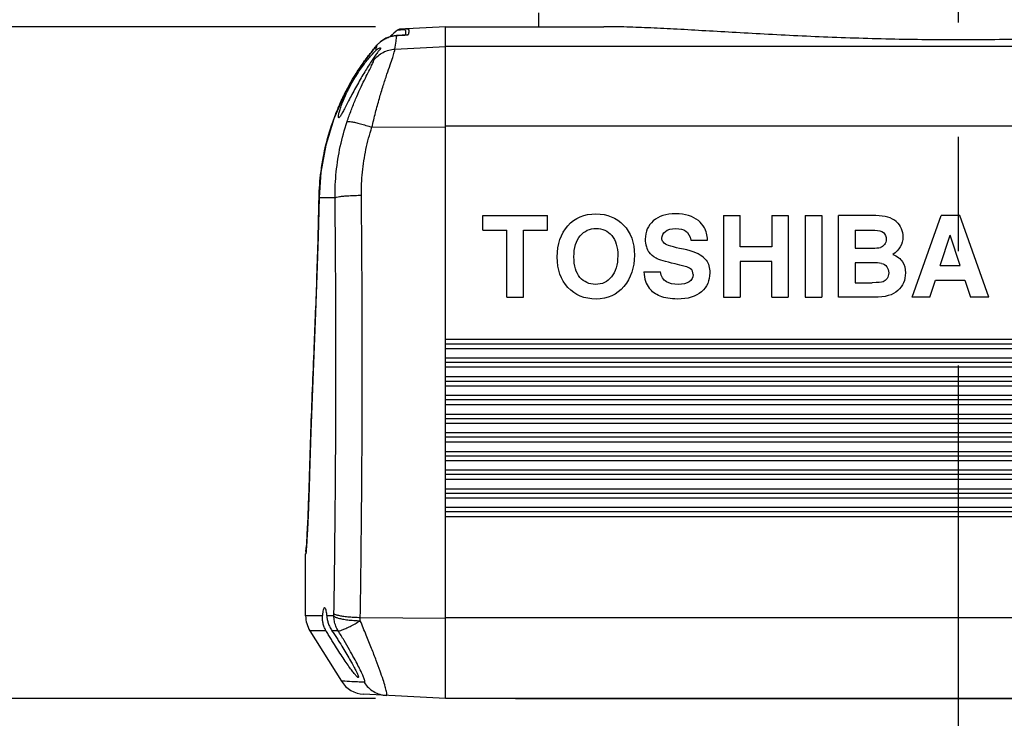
# Model space of a CAD drawing. Extents: x 0 to 594, y 0 to 420.
# Tile 29 of 64: x 283 to 304, y 165 to 180. Entities that reach past the tile are written whole.
import ezdxf

# ---------------------------------------------------------------- set-up
doc = ezdxf.new("R2010")
doc.units = 0
doc.header["$LTSCALE"] = 32.67
doc.linetypes.add('CENTER', pattern=[0.6, 0.375, -0.075, 0.075, -0.075])
doc.layers.get('0').update_dxf_attribs({"linetype": 'CONTINUOUS'})
doc.layers.add('DEFAULT_1', color=7, linetype='CENTER')
doc.layers.add('DRIV_DIM', color=7, linetype='CONTINUOUS')
doc.styles.get("Standard").update_dxf_attribs({"font": 'txt', "width": 0.8})
doc.dimstyles.new('DIMSTYLE_1', dxfattribs={"dimtxt": 3.8, "dimasz": 1.8, "dimexe": 0.18, "dimexo": 0.0625, "dimgap": 0.09, "dimtad": 1, "dimdec": 3, "dimlfac": 5, "dimtxsty": 'STANDARD', "dimblk": 'OPEN', "dimblk1": 'OPEN', "dimblk2": 'OPEN', "dimcen": 0.09, "dimazin": 3, "dimtp": 0.001, "dimtm": 0.001, "dimtfac": 1, "dimtdec": 3, "dimtofl": 0, "dimtmove": 0, "dimatfit": 3, "dimtolj": 1})

# ---------------------------------------------------------------- blocks, each defined once
blk = doc.blocks.new('_OPEN')
at = {"color": 0, "linetype": 'BYBLOCK'}
for p, q in [((0, 0), (-1, 0.342)), ((-1, -0.342), (0, 0)), ((-1, 0), (0, 0))]:
    blk.add_line(p, q, dxfattribs=at)
blk = doc.blocks.new('*D0')
at = {"layer": 'DRIV_DIM', "color": 2, "linetype": 'CONTINUOUS'}
for p, q in [((290.248, 180.11), (272.029, 180.11)), ((274.029, 180.11), (274.029, 172.91)), ((274.029, 165.71), (274.029, 172.91)), ((290.248, 165.71), (272.029, 165.71))]:
    blk.add_line(p, q, dxfattribs=at)
at = {"layer": 'DRIV_DIM', "color": 2, "linetype": 'CONTINUOUS', "xscale": 1.8, "yscale": 1.8, "zscale": 1.8}
for p, rotation in [((274.029, 180.11), 90), ((274.029, 165.71), 270)]:
    blk.add_blockref('_OPEN', p, dxfattribs=dict(at, rotation=rotation))
blk = doc.blocks.new('*D17')
at = {"layer": 'DRIV_DIM', "color": 2, "linetype": 'CONTINUOUS'}
for p, q in [((293.248, 165.71), (312.852, 165.71)), ((310.852, 165.71), (310.852, 147.81)), ((310.852, 129.91), (310.852, 147.81)), ((347.248, 129.91), (308.852, 129.91))]:
    blk.add_line(p, q, dxfattribs=at)
at = {"layer": 'DRIV_DIM', "color": 2, "linetype": 'CONTINUOUS', "xscale": 1.8, "yscale": 1.8, "zscale": 1.8}
for p, rotation in [((310.852, 165.71), 90), ((310.852, 129.91), 270)]:
    blk.add_blockref('_OPEN', p, dxfattribs=dict(at, rotation=rotation))
blk = doc.blocks.new('*D31')
at = {"layer": 'DRIV_DIM', "color": 2, "linetype": 'CONTINUOUS'}
for p, q in [((248.147, 261.71), (420.585, 261.71)), ((418.585, 261.71), (418.585, 195.81)), ((418.585, 129.91), (418.585, 195.81)), ((392.248, 129.91), (420.585, 129.91))]:
    blk.add_line(p, q, dxfattribs=at)
at = {"layer": 'DRIV_DIM', "color": 2, "linetype": 'CONTINUOUS', "xscale": 1.8, "yscale": 1.8, "zscale": 1.8}
for p, rotation in [((418.585, 261.71), 90), ((418.585, 129.91), 270)]:
    blk.add_blockref('_OPEN', p, dxfattribs=dict(at, rotation=rotation))

msp = doc.modelspace()

# ---------------------------------------------------------------- linework, layer by layer
at = {"color": 7, "linetype": 'CONTINUOUS'}
for p, q in [((293.7475, 180.11009), (293.7475, 180.41009)), ((290.92899, 179.93577), (290.69703, 179.92183)), ((291.7475, 180.11009), (290.77528, 180.05914)), ((291.7475, 165.71009), (291.7475, 180.11009)), ((291.7475, 180.11009), (295.14421, 180.11009)), ((290.35227, 179.78695), (290.27612, 179.7128)), ((290.46718, 179.86083), (290.35227, 179.78695)), ((290.57253, 179.89868), (290.46718, 179.86083)), ((289.8688, 179.16913), (289.58971, 178.68207)), ((289.26727, 177.85199), (289.1821, 177.57145)), ((289.1821, 177.57145), (289.07587, 176.99476)), ((289.07587, 176.99476), (289.03546, 176.44611)), ((292.54698, 175.74644), (292.54698, 176.06009)), ((292.54698, 176.06009), (293.937, 176.06009)), ((293.937, 175.74644), (293.937, 176.06009)), ((297.70788, 176.06009), (297.70788, 174.31009)), ((297.70788, 176.06009), (298.06429, 176.06009)), ((298.06429, 175.39359), (298.06429, 176.06009)), ((298.74267, 176.06009), (298.74267, 175.39359)), ((298.74267, 176.06009), (299.09909, 176.06009)), ((299.09909, 176.06009), (299.09909, 174.31009)), ((299.46144, 176.06009), (299.46144, 174.31009)), ((299.46144, 176.06009), (299.81786, 176.06009)), ((299.81786, 176.06009), (299.81786, 174.31009)), ((300.17546, 174.31009), (300.17546, 176.06009)), ((300.97621, 176.06009), (300.17546, 176.06009)), ((301.75319, 174.31009), (302.37336, 176.06009)), ((302.77611, 176.06009), (302.37336, 176.06009)), ((303.39627, 174.31009), (302.77611, 176.06009)), ((292.54698, 175.74644), (293.06378, 175.74644)), ((293.06378, 174.31009), (293.06378, 175.74644)), ((293.4202, 174.31009), (293.4202, 175.74644)), ((293.4202, 175.74644), (293.937, 175.74644)), ((300.53188, 175.74644), (300.53188, 175.36508)), ((300.53188, 175.74644), (300.95245, 175.74644)), ((297.01049, 175.5326), (297.36691, 175.5326)), ((302.35435, 174.99203), (302.56701, 175.64427)), ((302.78442, 174.99203), (302.56701, 175.64427)), ((298.74267, 175.39359), (298.06429, 175.39359)), ((300.53188, 175.36508), (300.89899, 175.36508)), ((298.06429, 175.07995), (298.06429, 174.31009)), ((298.74267, 175.07995), (298.06429, 175.07995)), ((298.74267, 174.31009), (298.74267, 175.07995)), ((295.99827, 174.85659), (296.35469, 174.85659)), ((300.53188, 175.05143), (300.53188, 174.62374)), ((300.89423, 175.05143), (300.53188, 175.05143)), ((302.35435, 174.99203), (302.78442, 174.99203)), ((302.13099, 174.31009), (302.25218, 174.67839)), ((302.25218, 174.67839), (302.88541, 174.67839)), ((302.88541, 174.67839), (303.00659, 174.31009)), ((300.53188, 174.62374), (300.90017, 174.62374)), ((293.06378, 174.31009), (293.4202, 174.31009)), ((297.70788, 174.31009), (298.06429, 174.31009)), ((298.74267, 174.31009), (299.09909, 174.31009)), ((299.46144, 174.31009), (299.81786, 174.31009)), ((300.94532, 174.31009), (300.17546, 174.31009)), ((302.13099, 174.31009), (301.75319, 174.31009)), ((303.39627, 174.31009), (303.00659, 174.31009)), ((291.7475, 173.31009), (374.7475, 173.31009)), ((374.7475, 172.91009), (291.7475, 172.91009)), ((291.7475, 172.51009), (374.7475, 172.51009)), ((374.7475, 172.11009), (291.7475, 172.11009)), ((291.7475, 171.71009), (374.7475, 171.71009)), ((374.7475, 171.31009), (291.7475, 171.31009)), ((291.7475, 170.91009), (374.7475, 170.91009)), ((288.82948, 170.42603), (288.82557, 170.30307)), ((288.83262, 170.52996), (288.82948, 170.42603)), ((374.7475, 170.51009), (291.7475, 170.51009)), ((288.82557, 170.30307), (288.82164, 170.18558)), ((288.8177, 170.07358), (288.81377, 169.96705)), ((288.82164, 170.18558), (288.8177, 170.07358)), ((291.7475, 170.11009), (374.7475, 170.11009)), ((288.80989, 169.86595), (288.80605, 169.77023)), ((288.81377, 169.96705), (288.80989, 169.86595)), ((288.79859, 169.59463), (288.79499, 169.5146)), ((288.80228, 169.67981), (288.79859, 169.59463)), ((288.80605, 169.77023), (288.80228, 169.67981)), ((374.7475, 169.71009), (291.7475, 169.71009)), ((288.78813, 169.36968), (288.78488, 169.30458)), ((288.7915, 169.43965), (288.78813, 169.36968)), ((288.79499, 169.5146), (288.7915, 169.43965)), ((288.77878, 169.18855), (288.77593, 169.13738)), ((288.78176, 169.24425), (288.77878, 169.18855)), ((288.78488, 169.30458), (288.78176, 169.24425)), ((288.76397, 168.9451), (288.76205, 168.91862)), ((288.76606, 168.97546), (288.76397, 168.9451)), ((288.7683, 169.00977), (288.76606, 168.97546)), ((288.77069, 169.04812), (288.7683, 169.00977)), ((288.77324, 169.09062), (288.77069, 169.04812)), ((288.77593, 169.13738), (288.77324, 169.09062)), ((288.7475, 167.48217), (288.7475, 168.81009)), ((288.76029, 168.89589), (288.75871, 168.8768)), ((288.76205, 168.91862), (288.76029, 168.89589)), ((288.8387, 167.16417), (289.51489, 166.08226)), ((291.7475, 165.71009), (289.99166, 165.80211)), ((357.3002, 165.71009), (291.7475, 165.71009))]:
    msp.add_line(p, q, dxfattribs=at)
at = {"color": 9, "linetype": 'CONTINUOUS'}
for p, q in [((290.69703, 179.92183), (290.6978, 179.92143)), ((290.92899, 179.93577), (290.94643, 179.93637)), ((290.27612, 179.7128), (290.27646, 179.71291)), ((290.66305, 179.62928), (291.7475, 179.68531)), ((291.7475, 179.69049), (374.7475, 179.69049)), ((289.8688, 179.16913), (289.86914, 179.16924)), ((290.16941, 177.95595), (291.7475, 177.96645)), ((291.7475, 177.98279), (374.7475, 177.98279)), ((289.03546, 176.44611), (289.03573, 176.44403)), ((289.3783, 176.444), (289.03572, 176.44395)), ((291.7475, 173.41188), (374.7475, 173.41188)), ((288.93163, 173.24856), (288.93172, 173.24423)), ((291.7475, 173.21009), (374.7475, 173.21009)), ((291.7475, 173.01009), (374.7475, 173.01009)), ((374.7475, 172.81038), (291.7475, 172.81038)), ((291.7475, 172.60987), (374.7475, 172.60987)), ((291.7475, 172.41009), (374.7475, 172.41009)), ((291.7475, 172.21009), (374.7475, 172.21009)), ((374.7475, 172.00837), (291.7475, 172.00837)), ((291.7475, 171.80787), (374.7475, 171.80787)), ((291.7475, 171.61009), (374.7475, 171.61009)), ((291.7475, 171.41009), (374.7475, 171.41009)), ((374.7475, 171.20637), (291.7475, 171.20637)), ((291.7475, 171.00586), (374.7475, 171.00586)), ((291.7475, 170.81009), (374.7475, 170.81009)), ((288.83262, 170.52996), (288.83266, 170.52701)), ((291.7475, 170.61009), (374.7475, 170.61009)), ((374.7475, 170.40436), (291.7475, 170.40436)), ((291.7475, 170.20386), (374.7475, 170.20386)), ((291.7475, 170.01009), (374.7475, 170.01009)), ((291.7475, 169.81009), (374.7475, 169.81009)), ((374.7475, 169.60236), (291.7475, 169.60236)), ((288.7475, 168.81009), (288.75056, 168.81009)), ((289.11069, 167.48217), (288.7475, 167.48217)), ((289.35361, 167.48217), (289.19835, 167.48217)), ((289.91944, 167.44952), (291.7475, 167.43641)), ((291.7475, 167.44766), (374.7475, 167.44766)), ((289.18359, 167.16417), (288.8387, 167.16417)), ((289.44426, 167.16417), (289.31125, 167.16417))]:
    msp.add_line(p, q, dxfattribs=at)
at = {"color": 7, "linetype": 'CONTINUOUS'}
for points in [[(290.69703, 179.92183), (290.59278, 179.90628), (290.46467, 179.85958), (290.3501, 179.78518), (290.27612, 179.7128)], [(290.27613, 179.71279), (290.13777, 179.54489), (289.98955, 179.34695), (289.8688, 179.16913)], [(289.8688, 179.16913), (289.58851, 178.67968), (289.35298, 178.13482), (289.18148, 177.56889), (289.07554, 176.99216), (289.03546, 176.44611)], [(289.58971, 178.68207), (289.35389, 178.13731), (289.3535, 178.13603)], [(289.03546, 176.44611), (289.01549, 175.61266), (288.99036, 174.77881), (288.96165, 173.97988)], [(288.96165, 173.97988), (288.89472, 172.34944), (288.86111, 171.42647), (288.83262, 170.52996)], [(288.75871, 168.8768), (288.75729, 168.86123), (288.75666, 168.85474), (288.75607, 168.8491), (288.75554, 168.84432), (288.75508, 168.84042), (288.75468, 168.83742), (288.75439, 168.83537), (288.75436, 168.83516)]]:
    msp.add_lwpolyline(points, dxfattribs=at)
for centre, radius, start, end in [((293.7475, 176.44403), 4.7, 130.150252, 132.579148), ((290.78051, 179.95927), 0.1, 93, 130.165575), ((288.8475, 168.81009), 0.1, 157.504555, 180), ((289.3475, 167.48217), 0.6, 180, 212.005383), ((290.02305, 166.40129), 0.6, 212.005384, 267)]:
    msp.add_arc(centre, radius, start, end, dxfattribs=at)
at = {"color": 9, "linetype": 'CONTINUOUS'}
for points, knots in [([(290.60353, 179.90833), (290.60538, 179.90874), (290.62508, 179.91299), (290.64499, 179.91625), (290.66311, 179.91838)], [0, 0, 0, 0, 0.09407152, 1, 1, 1, 1]), ([(290.66305, 179.62928), (290.67097, 179.68554), (290.68519, 179.78254), (290.69644, 179.88017), (290.6978, 179.92143)], [0, 0, 0, 0, 0.57917588, 1, 1, 1, 1]), ([(290.6978, 179.92143), (290.73924, 179.92392), (290.8163, 179.92855), (290.89336, 179.93318), (290.92899, 179.93532)], [0, 0, 0, 0, 0.53773818, 1, 1, 1, 1]), ([(290.91144, 180.06627), (290.90429, 180.0659), (290.89003, 180.0636), (290.86991, 180.05565), (290.85792, 180.04759), (290.85244, 180.04298)], [0, 0, 0, 0, 0.33327678, 0.66659805, 1, 1, 1, 1]), ([(290.89022, 179.9333), (290.89305, 179.94522), (290.89801, 179.96997), (290.90141, 180.00473), (290.88784, 180.03978), (290.86366, 180.04358), (290.85244, 180.04298)], [0, 0, 0, 0, 0.26503157, 0.54552898, 0.75679558, 1, 1, 1, 1]), ([(290.91144, 180.06627), (290.92417, 180.06694), (290.95627, 180.05891), (290.96247, 179.99839), (290.95284, 179.96116), (290.94643, 179.93637)], [0, 0, 0, 0, 0.24071163, 0.51672811, 1, 1, 1, 1]), ([(290.91948, 179.93565), (290.92099, 179.93594), (290.92413, 179.93644), (290.92729, 179.93675), (290.92893, 179.93687)], [0, 0, 0, 0, 0.48398743, 1, 1, 1, 1]), ([(290.25723, 179.60374), (290.26116, 179.62323), (290.2682, 179.65951), (290.27418, 179.69599), (290.27648, 179.71291)], [0, 0, 0, 0, 0.5380249, 1, 1, 1, 1]), ([(290.29094, 179.72908), (290.30722, 179.74662), (290.32534, 179.76398), (290.34447, 179.78014), (290.34531, 179.78085)], [0, 0, 0, 0, 0.95615433, 1, 1, 1, 1]), ([(290.36709, 179.79832), (290.38533, 179.81227), (290.41157, 179.83007), (290.43909, 179.84573), (290.44673, 179.84987)], [0, 0, 0, 0, 0.72558346, 1, 1, 1, 1]), ([(290.48594, 179.86928), (290.49558, 179.87363), (290.52248, 179.88492), (290.55015, 179.89423), (290.56804, 179.89934)], [0, 0, 0, 0, 0.36236994, 1, 1, 1, 1]), ([(290.16941, 177.95595), (290.19358, 178.06075), (290.2439, 178.26632), (290.3252, 178.5634), (290.40774, 178.83711), (290.48629, 179.07825), (290.55516, 179.27977), (290.60959, 179.43701), (290.64505, 179.54796), (290.66083, 179.60721), (290.66305, 179.62928)], [0, 0, 0, 0, 0.18484225, 0.3636582, 0.52925505, 0.67610658, 0.79945328, 0.89531074, 0.9618717, 1, 1, 1, 1]), ([(290.21233, 179.39239), (290.23852, 179.42717), (290.29896, 179.49121), (290.40846, 179.56503), (290.53171, 179.61344), (290.61919, 179.62719), (290.66305, 179.62928)], [0, 0, 0, 0, 0.2488702, 0.49853905, 0.74897478, 1, 1, 1, 1]), ([(289.63719, 178.0761), (289.66485, 178.15837), (289.72262, 178.31999), (289.81601, 178.55292), (289.91119, 178.76793), (290.00215, 178.95764), (290.0823, 179.11636), (290.14621, 179.24024), (290.18857, 179.32764), (290.20857, 179.3746), (290.21233, 179.39239)], [0, 0, 0, 0, 0.18106738, 0.35797939, 0.5234368, 0.67152231, 0.79680852, 0.8944979, 0.96206215, 1, 1, 1, 1]), ([(290.21233, 179.39239), (290.21554, 179.40763), (290.22185, 179.43725), (290.22823, 179.46685), (290.23132, 179.48122)], [0, 0, 0, 0, 0.51440657, 1, 1, 1, 1]), ([(289.44746, 178.37372), (289.48882, 178.47148), (289.53415, 178.5701), (289.58255, 178.66721), (289.5836, 178.6693)], [0, 0, 0, 0, 0.97843436, 1, 1, 1, 1]), ([(289.3783, 176.444), (289.37663, 176.6287), (289.39375, 176.99832), (289.48057, 177.54562), (289.57857, 177.90169), (289.63719, 178.0761)], [0, 0, 0, 0, 0.33394827, 0.66733737, 1, 1, 1, 1]), ([(289.63719, 178.0761), (289.64711, 178.08088), (289.68016, 178.07962), (289.73894, 178.07266), (289.82315, 178.05492), (289.92646, 178.02913), (290.04439, 177.99555), (290.12682, 177.96983), (290.16943, 177.95599)], [0, 0, 0, 0, 0.06022162, 0.17140829, 0.32977118, 0.52763399, 0.75494322, 1, 1, 1, 1]), ([(289.94311, 176.4979), (289.94145, 176.66289), (289.95614, 176.99302), (290.03201, 177.48187), (290.11795, 177.80008), (290.16941, 177.95595)], [0, 0, 0, 0, 0.33412849, 0.66760399, 1, 1, 1, 1]), ([(289.07774, 177.00695), (289.07814, 177.01007), (289.09227, 177.11864), (289.1098, 177.22675), (289.13, 177.33113)], [0, 0, 0, 0, 0.02874195, 1, 1, 1, 1]), ([(288.93191, 173.24855), (288.9426, 173.49524), (288.96351, 174.00385), (288.99168, 174.78637), (289.01645, 175.60479), (289.02984, 176.16131), (289.03572, 176.44395)], [0, 0, 0, 0, 0.2316955, 0.47764901, 0.73473542, 1, 1, 1, 1]), ([(289.35449, 167.53151), (289.36594, 168.27155), (289.38438, 169.75505), (289.3978, 171.98305), (289.39655, 174.21386), (289.38596, 175.70114), (289.3783, 176.444)], [0, 0, 0, 0, 0.24912363, 0.49937666, 0.74994394, 1, 1, 1, 1]), ([(289.3783, 176.44403), (289.38716, 176.45125), (289.42036, 176.45945), (289.48131, 176.47103), (289.57056, 176.48055), (289.68107, 176.48896), (289.80786, 176.49495), (289.897, 176.49721), (289.94311, 176.4979)], [0, 0, 0, 0, 0.06022793, 0.17238284, 0.33181875, 0.53026117, 0.75707568, 1, 1, 1, 1]), ([(289.91944, 167.44952), (289.93082, 168.20084), (289.94916, 169.70696), (289.96249, 171.96892), (289.96126, 174.23374), (289.95073, 175.7437), (289.94311, 176.4979)], [0, 0, 0, 0, 0.24912329, 0.4993746, 0.74994026, 1, 1, 1, 1]), ([(288.83275, 170.52996), (288.84164, 170.83086), (288.86083, 171.43371), (288.89382, 172.33847), (288.91862, 172.9423), (288.93172, 173.24423)], [0, 0, 0, 0, 0.33249957, 0.66619255, 1, 1, 1, 1]), ([(288.81698, 170.05123), (288.81766, 170.0696), (288.81899, 170.10556), (288.82027, 170.14153), (288.82088, 170.15912)], [0, 0, 0, 0, 0.51115247, 1, 1, 1, 1]), ([(288.80223, 169.67119), (288.80298, 169.69023), (288.80443, 169.72753), (288.80589, 169.76478), (288.8066, 169.78302)], [0, 0, 0, 0, 0.51008911, 1, 1, 1, 1]), ([(288.78654, 169.34732), (288.78773, 169.36662), (288.79006, 169.4049), (288.79214, 169.44346), (288.79312, 169.46264)], [0, 0, 0, 0, 0.50386912, 1, 1, 1, 1]), ([(288.77557, 169.09648), (288.77595, 169.11339), (288.77658, 169.14989), (288.77784, 169.18546), (288.77864, 169.20427)], [0, 0, 0, 0, 0.46577201, 1, 1, 1, 1]), ([(288.75853, 168.92717), (288.76067, 168.93837), (288.76661, 168.9634), (288.77009, 168.99153), (288.77155, 169.00838)], [0, 0, 0, 0, 0.42490765, 1, 1, 1, 1]), ([(289.35361, 167.48217), (289.35378, 167.49038), (289.35409, 167.50682), (289.35436, 167.52327), (289.35449, 167.53151)], [0, 0, 0, 0, 0.49922971, 1, 1, 1, 1]), ([(289.44426, 167.16417), (289.42467, 167.1957), (289.39125, 167.26265), (289.36053, 167.37043), (289.35361, 167.44499), (289.35361, 167.48217)], [0, 0, 0, 0, 0.33297102, 0.66655333, 1, 1, 1, 1]), ([(289.35361, 167.48217), (289.36045, 167.47071), (289.39331, 167.45161), (289.45518, 167.43044), (289.54487, 167.41094), (289.65572, 167.39491), (289.78287, 167.38304), (289.87234, 167.37911), (289.91858, 167.37752)], [0, 0, 0, 0, 0.06876977, 0.18348171, 0.34242888, 0.53843967, 0.7615403, 1, 1, 1, 1]), ([(289.35449, 167.53151), (289.36212, 167.52181), (289.39535, 167.50752), (289.45661, 167.4908), (289.54614, 167.47574), (289.65683, 167.46311), (289.78388, 167.45395), (289.87323, 167.45055), (289.91944, 167.44952)], [0, 0, 0, 0, 0.06432969, 0.17760624, 0.33675511, 0.53404021, 0.75913125, 1, 1, 1, 1]), ([(289.44426, 167.16417), (289.45413, 167.16039), (289.48552, 167.16602), (289.53892, 167.18274), (289.61414, 167.21479), (289.70545, 167.25901), (289.80919, 167.31438), (289.88142, 167.35539), (289.91858, 167.37752)], [0, 0, 0, 0, 0.06047764, 0.17044474, 0.32743793, 0.52455324, 0.75242496, 1, 1, 1, 1]), ([(289.91858, 167.37752), (289.91874, 167.3895), (289.91904, 167.4135), (289.91931, 167.4375), (289.91944, 167.44952)], [0, 0, 0, 0, 0.49921743, 1, 1, 1, 1]), ([(290.47974, 165.77653), (290.48718, 165.77615), (290.49539, 165.81654), (290.47847, 165.86958), (290.45366, 165.98137), (290.40539, 166.12554), (290.34082, 166.31343), (290.25761, 166.5367), (290.15799, 166.79359), (290.04357, 167.07776), (289.96157, 167.27533), (289.91858, 167.37752)], [0, 0, 0, 0, 0.01309271, 0.04987934, 0.11385246, 0.20472677, 0.32104404, 0.46150638, 0.62403477, 0.80514401, 1, 1, 1, 1]), ([(290.00478, 166.05771), (290.01049, 166.05742), (290.02237, 166.08268), (290.00232, 166.12408), (289.97935, 166.19938), (289.93035, 166.30031), (289.86623, 166.43019), (289.78299, 166.58492), (289.68349, 166.76243), (289.56912, 166.95835), (289.48721, 167.09408), (289.44426, 167.16417)], [0, 0, 0, 0, 0.01369029, 0.04859701, 0.11091689, 0.20073652, 0.31667863, 0.45742998, 0.62085703, 0.80338596, 1, 1, 1, 1]), ([(290.00478, 166.05771), (289.90017, 166.06316), (289.79551, 166.06862), (289.53389, 166.08226), (289.53389, 166.08226)], [0, 0, 0, 0, 0.66648053, 1, 1, 1, 1]), ([(290.00478, 166.05771), (290.02999, 166.01712), (290.09038, 165.94174), (290.20501, 165.85374), (290.33718, 165.7956), (290.43216, 165.77903), (290.47974, 165.77653)], [0, 0, 0, 0, 0.25038816, 0.5004731, 0.75030726, 1, 1, 1, 1])]:
    msp.add_open_spline(points, degree=3, knots=knots, dxfattribs=at)
for points in [[(290.66311, 179.91838), (290.67465, 179.91973), (290.68622, 179.92075), (290.6978, 179.92143)], [(290.77636, 180.03892), (290.75123, 180.03758), (290.73117, 180.0365), (290.73117, 180.0365)], [(290.85244, 180.04298), (290.83215, 180.0419), (290.80168, 180.04027), (290.77636, 180.03892)], [(290.92893, 179.93687), (290.93476, 179.93729), (290.94064, 179.9371), (290.94643, 179.93637)], [(290.92899, 179.93532), (290.9348, 179.93567), (290.94062, 179.93602), (290.94643, 179.93637)], [(290.13271, 179.53814), (290.17931, 179.59747), (290.22725, 179.65575), (290.27648, 179.71291)], [(290.27647, 179.71292), (290.28119, 179.71839), (290.28602, 179.72378), (290.29094, 179.72908)], [(290.34531, 179.78085), (290.35243, 179.78684), (290.35969, 179.79266), (290.36709, 179.79832)], [(290.44673, 179.84987), (290.45956, 179.85681), (290.47264, 179.86329), (290.48594, 179.86928)], [(290.56804, 179.89934), (290.57977, 179.9027), (290.59161, 179.90569), (290.60353, 179.90833)], [(289.99573, 179.35526), (290.03999, 179.41726), (290.08566, 179.47823), (290.13271, 179.53814)], [(289.86914, 179.16924), (289.90993, 179.23218), (289.95214, 179.29422), (289.99573, 179.35526)], [(289.5836, 178.6693), (289.66938, 178.84112), (289.76477, 179.0082), (289.86914, 179.16924)], [(289.35131, 178.12945), (289.3813, 178.21167), (289.41336, 178.29312), (289.44746, 178.37372)], [(289.18342, 177.57561), (289.22911, 177.76313), (289.28517, 177.94814), (289.35131, 178.12945)], [(289.13, 177.33113), (289.14586, 177.41304), (289.16367, 177.49456), (289.18342, 177.57561)], [(289.03577, 176.44608), (289.03967, 176.63352), (289.0537, 176.8209), (289.07774, 177.00695)], [(289.03572, 176.44395), (289.03574, 176.44466), (289.03575, 176.44537), (289.03577, 176.44608)], [(288.93172, 173.24423), (288.93178, 173.24567), (288.93184, 173.24711), (288.93191, 173.24855)], [(288.82088, 170.15912), (288.82458, 170.2644), (288.82794, 170.3698), (288.83112, 170.47517)], [(288.83112, 170.47517), (288.83164, 170.49245), (288.83215, 170.50973), (288.83266, 170.52701)], [(288.83266, 170.52701), (288.83269, 170.52799), (288.83272, 170.52898), (288.83275, 170.52996)], [(288.8066, 169.78302), (288.81012, 169.8726), (288.81365, 169.96189), (288.81698, 170.05123)], [(288.79312, 169.46264), (288.79665, 169.5317), (288.7995, 169.60146), (288.80223, 169.67119)], [(288.77864, 169.20427), (288.78071, 169.25283), (288.78364, 169.30012), (288.78654, 169.34732)], [(288.77155, 169.00838), (288.77398, 169.03641), (288.77491, 169.06631), (288.77557, 169.09648)], [(288.75818, 168.84836), (288.75317, 168.83624), (288.75056, 168.8231), (288.75056, 168.81009)], [(288.75056, 168.81009), (288.76319, 168.81014), (288.75885, 168.83015), (288.75644, 168.8475)], [(288.75392, 168.8815), (288.75388, 168.89895), (288.75592, 168.91348), (288.75853, 168.92717)], [(288.75644, 168.8475), (288.75469, 168.8601), (288.75395, 168.8713), (288.75392, 168.8815)]]:
    msp.add_open_spline(points, degree=3, dxfattribs=at)
at = {"color": 7, "linetype": 'CONTINUOUS'}
for points, knots in [([(308.74749, 180.05312), (308.58093, 180.04408), (308.1978, 180.02233), (307.58575, 179.98663), (306.90123, 179.94815), (306.18622, 179.91167), (305.4469, 179.87954), (304.68883, 179.85368), (303.91749, 179.83561), (303.13829, 179.82632), (302.35651, 179.82632), (301.57731, 179.83561), (300.80597, 179.85369), (300.04791, 179.87954), (299.30858, 179.91168), (298.59359, 179.94816), (297.90909, 179.98664), (297.26096, 180.02445), (296.65502, 180.05876), (296.0967, 180.0866), (295.59839, 180.10514), (295.28681, 180.10992), (295.14421, 180.11009)], [0, 0, 0, 0, 0.03675555, 0.08455701, 0.13509271, 0.18782411, 0.24230911, 0.29815243, 0.3549546, 0.41231426, 0.46985423, 0.52721394, 0.58401589, 0.639859, 0.69434401, 0.74707528, 0.79760885, 0.84540738, 0.8901318, 0.93133782, 0.96858344, 1, 1, 1, 1]), ([(289.74109, 178.91009), (289.7671, 178.9558), (289.82015, 179.04455), (289.90287, 179.17076), (289.98499, 179.28585), (290.06342, 179.38743), (290.13549, 179.47405), (290.19895, 179.54486), (290.23891, 179.58602), (290.25724, 179.60374)], [0, 0, 0, 0, 0.18197323, 0.35762835, 0.52200477, 0.67105201, 0.80157851, 0.91179104, 1, 1, 1, 1]), ([(290.34865, 179.6598), (290.35147, 179.65982), (290.35863, 179.65824), (290.34775, 179.63085), (290.32317, 179.60528), (290.28023, 179.54992), (290.24868, 179.50771), (290.23132, 179.48122)], [0, 0, 0, 0, 0.03455952, 0.10602321, 0.28402634, 0.57749925, 1, 1, 1, 1]), ([(290.25724, 179.60374), (290.27219, 179.61821), (290.30028, 179.63896), (290.32669, 179.65659), (290.34576, 179.65979), (290.34865, 179.6598)], [0, 0, 0, 0, 0.58267445, 0.92553812, 1, 1, 1, 1]), ([(290.23132, 179.48122), (290.21233, 179.45222), (290.17069, 179.38883), (290.10429, 179.28617), (290.03106, 179.16968), (289.95429, 179.04298), (289.90315, 178.95504), (289.87754, 178.91009)], [0, 0, 0, 0, 0.15477902, 0.33861634, 0.54583982, 0.76903772, 1, 1, 1, 1]), ([(289.45824, 178.15992), (289.45797, 178.15997), (289.4538, 178.16119), (289.44601, 178.18846), (289.45717, 178.22767), (289.47145, 178.30035), (289.50216, 178.39334), (289.54451, 178.50861), (289.60022, 178.63793), (289.66622, 178.77409), (289.71542, 178.86497), (289.74109, 178.91009)], [0, 0, 0, 0, 0.00144389, 0.023243, 0.07733236, 0.16638209, 0.28839503, 0.44162347, 0.61859027, 0.80833729, 1, 1, 1, 1]), ([(289.87754, 178.91009), (289.85051, 178.86266), (289.79764, 178.76777), (289.7226, 178.62769), (289.65471, 178.49687), (289.59557, 178.38209), (289.54851, 178.29085), (289.50765, 178.21982), (289.48637, 178.18377), (289.46303, 178.159), (289.45824, 178.15992)], [0, 0, 0, 0, 0.19021341, 0.3785, 0.55343037, 0.70448089, 0.8261613, 0.9171014, 0.97543191, 1, 1, 1, 1]), ([(289.18359, 167.16417), (289.16847, 167.18949), (289.14292, 167.24136), (289.11818, 167.32248), (289.10703, 167.40304), (289.10808, 167.45626), (289.11069, 167.48217)], [0, 0, 0, 0, 0.26690581, 0.52060908, 0.76433421, 1, 1, 1, 1]), ([(289.11069, 167.48217), (289.11324, 167.50746), (289.11777, 167.55113), (289.12923, 167.60834), (289.13545, 167.64087), (289.14892, 167.66011), (289.15328, 167.66009), (289.15333, 167.66009)], [0, 0, 0, 0, 0.4095119, 0.71556113, 0.90993113, 0.99906258, 1, 1, 1, 1]), ([(289.15333, 167.66009), (289.15754, 167.66001), (289.17136, 167.64162), (289.17792, 167.60915), (289.19038, 167.55188), (289.19546, 167.50782), (289.19835, 167.48217)], [0, 0, 0, 0, 0.08672656, 0.27913055, 0.58512932, 1, 1, 1, 1]), ([(289.19835, 167.48217), (289.20124, 167.45641), (289.20975, 167.40331), (289.23163, 167.32314), (289.2647, 167.24183), (289.29436, 167.18964), (289.31125, 167.16417)], [0, 0, 0, 0, 0.22843276, 0.47295391, 0.73070084, 1, 1, 1, 1]), ([(289.33925, 166.91009), (289.32107, 166.93909), (289.28543, 166.99635), (289.23354, 167.08104), (289.19994, 167.13679), (289.18359, 167.16417)], [0, 0, 0, 0, 0.34465245, 0.6789581, 1, 1, 1, 1]), ([(289.31125, 167.16417), (289.3295, 167.13664), (289.36613, 167.08087), (289.42077, 166.99617), (289.45703, 166.93894), (289.47515, 166.91009)], [0, 0, 0, 0, 0.32772418, 0.6620183, 1, 1, 1, 1]), ([(289.87518, 166.15981), (289.87058, 166.15731), (289.84035, 166.18618), (289.81091, 166.21927), (289.75519, 166.29005), (289.69156, 166.37744), (289.61416, 166.48829), (289.5278, 166.6167), (289.43461, 166.75937), (289.37136, 166.85889), (289.33925, 166.91009)], [0, 0, 0, 0, 0.02677051, 0.08896823, 0.18099977, 0.30070079, 0.44713528, 0.61719035, 0.80384349, 1, 1, 1, 1]), ([(289.47515, 166.91009), (289.50637, 166.86038), (289.56654, 166.7631), (289.65108, 166.62163), (289.72531, 166.49325), (289.78543, 166.38231), (289.83246, 166.29499), (289.85998, 166.2256), (289.88137, 166.18979), (289.87845, 166.16192), (289.87535, 166.1599), (289.87518, 166.15981)], [0, 0, 0, 0, 0.20560298, 0.4006732, 0.57715455, 0.72529241, 0.84173785, 0.92691639, 0.97984963, 0.99893884, 1, 1, 1, 1])]:
    msp.add_open_spline(points, degree=3, knots=knots, dxfattribs=at)
for points in [[(294.36975, 175.8436), (294.51915, 176.01257), (294.72112, 176.09811), (294.97417, 176.09811)], [(294.97417, 176.09811), (295.21416, 176.09811), (295.41137, 176.01732), (295.56582, 175.85812)], [(296.20262, 175.94841), (296.08738, 175.84862), (296.03035, 175.71912), (296.03035, 175.55754)], [(296.68021, 176.09811), (296.47706, 176.09811), (296.31786, 176.04821), (296.20262, 175.94841)], [(297.16933, 175.95391), (297.05326, 176.0494), (296.8905, 176.09811), (296.68021, 176.09811)], [(297.29919, 175.79753), (297.26355, 175.85931), (297.22078, 175.91158), (297.16933, 175.95391)], [(301.41315, 175.93267), (301.31837, 176.01732), (301.17342, 176.06009), (300.97621, 176.06009)], [(301.41315, 175.93267), (301.50727, 175.84862), (301.55479, 175.73813), (301.55479, 175.60269)], [(294.14491, 175.17262), (294.14491, 175.45062), (294.21976, 175.67397), (294.36975, 175.8436)], [(294.63524, 175.63031), (294.72468, 175.73219), (294.83873, 175.78446), (294.97655, 175.78446)], [(294.97655, 175.78446), (295.11317, 175.78446), (295.22485, 175.73338), (295.31094, 175.63304)], [(295.56582, 175.85812), (295.72027, 175.69892), (295.79749, 175.48388), (295.79749, 175.2142)], [(296.38677, 175.57536), (296.38677, 175.63239), (296.41171, 175.68229), (296.46161, 175.72268)], [(296.46161, 175.72268), (296.51151, 175.76308), (296.58755, 175.78446), (296.68972, 175.78446)], [(296.68972, 175.78446), (296.77882, 175.78446), (296.84892, 175.76545), (296.90119, 175.72862)], [(296.90119, 175.72862), (296.95347, 175.69179), (296.98911, 175.62645), (297.01049, 175.5326)], [(297.36691, 175.5326), (297.3574, 175.64784), (297.33483, 175.73575), (297.29919, 175.79753)], [(300.95245, 175.74644), (301.1164, 175.74644), (301.19837, 175.67991), (301.19837, 175.54923)], [(294.50133, 175.17499), (294.50133, 175.37577), (294.54529, 175.52784), (294.63524, 175.63031)], [(295.31094, 175.63304), (295.39712, 175.5326), (295.44108, 175.38884), (295.44108, 175.20113)], [(296.03035, 175.55754), (296.03035, 175.50052), (296.03867, 175.44468), (296.05525, 175.39239)], [(296.41153, 175.4968), (296.39508, 175.51715), (296.38677, 175.54329), (296.38677, 175.57536)], [(296.52677, 175.42035), (296.47825, 175.43636), (296.44023, 175.46131), (296.41153, 175.4968)], [(301.19837, 175.54923), (301.19837, 175.50646), (301.18531, 175.46963), (301.16036, 175.43874)], [(301.55479, 175.60269), (301.55479, 175.44824), (301.48232, 175.3235), (301.33738, 175.22964)], [(296.05525, 175.39239), (296.06956, 175.34726), (296.08856, 175.30924), (296.11223, 175.27591)], [(296.26188, 175.14979), (296.19668, 175.18568), (296.14678, 175.22727), (296.11223, 175.27591)], [(296.76798, 175.35955), (296.67427, 175.37815), (296.59349, 175.39835), (296.52677, 175.42035)], [(297.24651, 175.19224), (297.15187, 175.25934), (296.99148, 175.31518), (296.76798, 175.35955)], [(300.89899, 175.36508), (300.97264, 175.36508), (301.03086, 175.36983), (301.07378, 175.37989)], [(301.16036, 175.43874), (301.13541, 175.40785), (301.10689, 175.38765), (301.07378, 175.37989)], [(294.37272, 174.52129), (294.22095, 174.6867), (294.14491, 174.90412), (294.14491, 175.17262)], [(294.63082, 174.73779), (294.5441, 174.83877), (294.50133, 174.9849), (294.50133, 175.17499)], [(295.44108, 175.20113), (295.44108, 175.00748), (295.39593, 174.85659), (295.30766, 174.74877)], [(295.79749, 175.2142), (295.79749, 174.94807), (295.72264, 174.72472), (295.57414, 174.54414)], [(296.66944, 175.02612), (296.4628, 175.07401), (296.32617, 175.1144), (296.26188, 175.14979)], [(297.33764, 175.10433), (297.31345, 175.13697), (297.28256, 175.16668), (297.24651, 175.19224)], [(297.33764, 175.10433), (297.38829, 175.03599), (297.41443, 174.94689), (297.41443, 174.83521)], [(301.33738, 175.22964), (301.43717, 175.18925), (301.50846, 175.13579), (301.54885, 175.06925)], [(301.54885, 175.06925), (301.58924, 175.00272), (301.60944, 174.9255), (301.60944, 174.83521)], [(295.99827, 174.85659), (296.01253, 174.70215), (296.05055, 174.58572), (296.11167, 174.50916)], [(296.48393, 174.64468), (296.41884, 174.68314), (296.37607, 174.75442), (296.35469, 174.85659)], [(296.88317, 174.97345), (296.8109, 174.99203), (296.73962, 175.00985), (296.66944, 175.02612)], [(297.00183, 174.92386), (296.97604, 174.94332), (296.93564, 174.95995), (296.88317, 174.97345)], [(297.05801, 174.79838), (297.05801, 174.85422), (297.03901, 174.8958), (297.00183, 174.92386)], [(301.09966, 175.03544), (301.04749, 175.04549), (300.97858, 175.05143), (300.89423, 175.05143)], [(301.09966, 175.03544), (301.1461, 175.02649), (301.18293, 175.00272), (301.21078, 174.96658)], [(301.21078, 174.96658), (301.23877, 174.93025), (301.25302, 174.88748), (301.25302, 174.83758)], [(294.96348, 174.58691), (294.82804, 174.58691), (294.71755, 174.6368), (294.63082, 174.73779)], [(295.30766, 174.74877), (295.21891, 174.64037), (295.10367, 174.58691), (294.96348, 174.58691)], [(296.73724, 174.58691), (296.63388, 174.58691), (296.54953, 174.60591), (296.48393, 174.64468)], [(296.97348, 174.64302), (296.91664, 174.60473), (296.83822, 174.58691), (296.73724, 174.58691)], [(297.05801, 174.79838), (297.05801, 174.73185), (297.0295, 174.68076), (296.97348, 174.64302)], [(297.41443, 174.83521), (297.41443, 174.66769), (297.35384, 174.53226), (297.23507, 174.42885)], [(301.12957, 174.64484), (301.09145, 174.63086), (301.01541, 174.62374), (300.90017, 174.62374)], [(301.21581, 174.71431), (301.19125, 174.68076), (301.16273, 174.657), (301.12957, 174.64484)], [(301.25302, 174.83758), (301.25302, 174.78887), (301.23996, 174.74729), (301.21581, 174.71431)], [(301.60944, 174.83521), (301.60944, 174.6772), (301.55598, 174.55008), (301.44905, 174.45384)], [(294.97536, 174.27326), (294.72587, 174.27326), (294.52509, 174.35524), (294.37272, 174.52129)], [(295.57414, 174.54414), (295.42563, 174.36355), (295.22604, 174.27326), (294.97536, 174.27326)], [(296.35112, 174.33385), (296.25252, 174.37424), (296.17292, 174.43246), (296.11167, 174.50916)], [(297.23507, 174.42885), (297.11504, 174.32435), (296.94396, 174.27326), (296.72061, 174.27326)], [(301.44905, 174.45384), (301.34213, 174.35761), (301.17461, 174.31009), (300.94532, 174.31009)], [(296.72061, 174.27326), (296.57329, 174.27326), (296.44973, 174.29346), (296.35112, 174.33385)]]:
    msp.add_open_spline(points, degree=3, dxfattribs=at)
at = {"layer": 'DEFAULT_1', "color": 7, "linetype": 'CENTER'}
msp.add_line((302.7475, 160.59731), (302.7475, 230.42078), dxfattribs=at)

# ---------------------------------------------------------------- dimensions: what is measured, and where the dimension line sits
at = {"layer": 'DRIV_DIM', "color": 2, "linetype": 'CONTINUOUS'}
dim = msp.add_linear_dim(base=(418.58511, 261.71009), p1=(392.2475, 129.91009), p2=(248.14747, 261.71009), angle=90, dimstyle='DIMSTYLE_1', dxfattribs=at)
dim.commit()
dim.dimension.update_dxf_attribs({"geometry": '*D31', "text_midpoint": (417.63511, 192.35892), "dimtype": 160})
for base, p1, p2, angle, picture, middle in [((274.02904, 165.71009), (290.2475, 180.11009), (290.2475, 165.71009), 270, '*D0', (273.07904, 166.79481)), ((310.8521, 165.71009), (347.2475, 129.91009), (293.2475, 165.71009), 90, '*D17', (309.9021, 137.80234))]:
    dim = msp.add_linear_dim(base=base, p1=p1, p2=p2, angle=angle, text='(<>)', dimstyle='DIMSTYLE_1', dxfattribs=at)
    dim.commit()
    dim.dimension.update_dxf_attribs({"geometry": picture, "text_midpoint": middle, "dimtype": 160})

doc.saveas('drawing.dxf')
